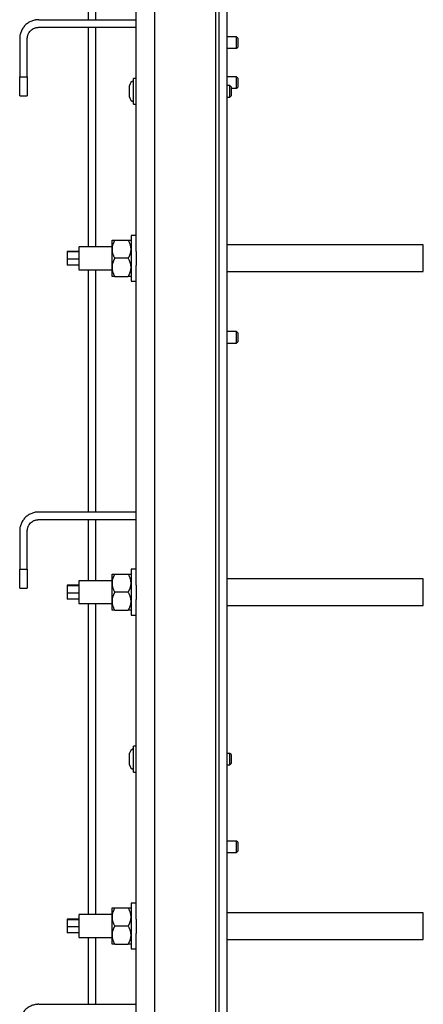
# Model space of a CAD drawing. Header units: millimetres. Extents: x -3787 to 418, y -511 to 3927.
# Tile 6 of 87: x -2448 to -2236, y 341 to 858. Entities that reach past the tile are written whole.
import ezdxf

# ---------------------------------------------------------------- set-up
doc = ezdxf.new("R2010")
doc.units = ezdxf.units.MM

msp = doc.modelspace()

# ---------------------------------------------------------------- linework, layer by layer
at = {"color": 7, "linetype": 'Continuous', "lineweight": 25}
for p, q in [((-2376.58, 7.81), (-2376.58, 1745.81)), ((-2344.58, 14.81), (-2344.58, 1742.81)), ((-2342.78, -30.19), (-2342.78, 924.81)), ((-2338.58, -30.19), (-2338.58, 924.81)), ((-2411.58, 901.81), (-2411.58, 857.81)), ((-2386.58, 901.18), (-2386.58, 739.24)), ((-2437.58, 857.81), (-2386.58, 857.81)), ((-2437.58, 853.81), (-2386.58, 853.81)), ((-2411.58, 853.81), (-2411.58, 738.61)), ((-2447.58, 847.81), (-2447.58, 827.81)), ((-2443.58, 827.81), (-2443.58, 847.81)), ((-2333.7, 848.81), (-2338.58, 848.81)), ((-2333.08, 848.19), (-2333.7, 848.81)), ((-2333.7, 842.81), (-2333.7, 848.81)), ((-2338.58, 842.81), (-2333.7, 842.81)), ((-2333.7, 842.81), (-2333.08, 843.43)), ((-2447.58, 827.81), (-2443.58, 827.81)), ((-2386.58, 827.01), (-2387.78, 827.01)), ((-2333.7, 827.81), (-2338.58, 827.81)), ((-2333.08, 827.19), (-2333.7, 827.81)), ((-2333.7, 821.81), (-2333.7, 827.81)), ((-2337.2, 823.21), (-2338.58, 823.21)), ((-2336.58, 822.59), (-2337.2, 823.21)), ((-2337.2, 817.21), (-2337.2, 823.21)), ((-2336.58, 821.81), (-2333.7, 821.81)), ((-2333.7, 821.81), (-2333.08, 822.43)), ((-2447.58, 817.81), (-2443.58, 817.81)), ((-2338.58, 817.21), (-2337.2, 817.21)), ((-2337.2, 817.21), (-2336.58, 817.83)), ((-2387.78, 813.41), (-2386.58, 813.41)), ((-2386.58, 744.61), (-2389.08, 744.61)), ((-2397.61, 742.11), (-2390.55, 742.11)), ((-2235.58, 739.61), (-2338.58, 739.61)), ((-2235.58, 725.61), (-2235.58, 739.61)), ((-2416.58, 736.22), (-2422.58, 736.22)), ((-2422.58, 736.22), (-2422.58, 735.91)), ((-2422.58, 735.91), (-2422.58, 732.3)), ((-2416.58, 735.91), (-2422.58, 735.91)), ((-2399.08, 738.61), (-2416.58, 738.61)), ((-2416.58, 738.49), (-2416.58, 738.48)), ((-2422.58, 732.3), (-2422.58, 729)), ((-2422.58, 732.3), (-2416.58, 732.3)), ((-2416.58, 729), (-2422.58, 729)), ((-2390.55, 732.61), (-2397.61, 732.61)), ((-2416.58, 726.61), (-2399.08, 726.61)), ((-2411.58, 726.61), (-2411.58, 599.48)), ((-2386.58, 725.98), (-2386.58, 564.04)), ((-2338.58, 725.61), (-2235.58, 725.61)), ((-2397.61, 723.11), (-2390.55, 723.11)), ((-2389.08, 720.61), (-2386.58, 720.61)), ((-2333.7, 694.14), (-2338.58, 694.14)), ((-2333.08, 693.52), (-2333.7, 694.14)), ((-2333.7, 688.14), (-2333.7, 694.14)), ((-2338.58, 688.14), (-2333.7, 688.14)), ((-2333.7, 688.14), (-2333.08, 688.76)), ((-2437.58, 599.48), (-2386.58, 599.48)), ((-2437.58, 595.48), (-2386.58, 595.48)), ((-2411.58, 595.48), (-2411.58, 563.41)), ((-2447.58, 589.48), (-2447.58, 569.48)), ((-2443.58, 569.48), (-2443.58, 589.48)), ((-2447.58, 569.48), (-2443.58, 569.48)), ((-2386.58, 569.41), (-2389.08, 569.41)), ((-2399.08, 563.41), (-2416.58, 563.41)), ((-2416.58, 563.29), (-2416.58, 563.28)), ((-2397.61, 566.91), (-2390.55, 566.91)), ((-2235.58, 564.41), (-2338.58, 564.41)), ((-2235.58, 550.41), (-2235.58, 564.41)), ((-2447.58, 559.48), (-2443.58, 559.48)), ((-2416.58, 561.02), (-2422.58, 561.02)), ((-2422.58, 561.02), (-2422.58, 560.71)), ((-2422.58, 560.71), (-2422.58, 557.1)), ((-2416.58, 560.71), (-2422.58, 560.71)), ((-2422.58, 557.1), (-2416.58, 557.1)), ((-2422.58, 557.1), (-2422.58, 553.8)), ((-2416.58, 553.8), (-2422.58, 553.8)), ((-2390.55, 557.41), (-2397.61, 557.41)), ((-2416.58, 551.41), (-2399.08, 551.41)), ((-2411.58, 551.41), (-2411.58, 388.21)), ((-2397.61, 547.91), (-2390.55, 547.91)), ((-2386.58, 550.78), (-2386.58, 388.84)), ((-2338.58, 550.41), (-2235.58, 550.41)), ((-2389.08, 545.41), (-2386.58, 545.41)), ((-2386.58, 476.61), (-2387.78, 476.61)), ((-2337.2, 472.81), (-2338.58, 472.81)), ((-2336.58, 472.19), (-2337.2, 472.81)), ((-2337.2, 466.81), (-2337.2, 472.81)), ((-2338.58, 466.81), (-2337.2, 466.81)), ((-2337.2, 466.81), (-2336.58, 467.43)), ((-2387.78, 463.01), (-2386.58, 463.01)), ((-2333.7, 426.81), (-2338.58, 426.81)), ((-2333.08, 426.19), (-2333.7, 426.81)), ((-2333.7, 420.81), (-2333.7, 426.81)), ((-2338.58, 420.81), (-2333.7, 420.81)), ((-2333.7, 420.81), (-2333.08, 421.43)), ((-2386.58, 394.21), (-2389.08, 394.21)), ((-2399.08, 388.21), (-2416.58, 388.21)), ((-2416.58, 388.09), (-2416.58, 388.08)), ((-2397.61, 391.71), (-2390.55, 391.71)), ((-2235.58, 389.21), (-2338.58, 389.21)), ((-2235.58, 375.21), (-2235.58, 389.21)), ((-2416.58, 385.82), (-2422.58, 385.82)), ((-2422.58, 385.82), (-2422.58, 385.51)), ((-2422.58, 385.51), (-2422.58, 381.9)), ((-2416.58, 385.51), (-2422.58, 385.51)), ((-2422.58, 381.9), (-2416.58, 381.9)), ((-2422.58, 381.9), (-2422.58, 378.6)), ((-2416.58, 378.6), (-2422.58, 378.6)), ((-2390.55, 382.21), (-2397.61, 382.21)), ((-2416.58, 376.21), (-2399.08, 376.21)), ((-2411.58, 376.21), (-2411.58, 341.14)), ((-2397.61, 372.71), (-2390.55, 372.71)), ((-2386.58, 375.58), (-2386.58, 213.64)), ((-2338.58, 375.21), (-2235.58, 375.21)), ((-2389.08, 370.21), (-2386.58, 370.21)), ((-2437.58, 341.14), (-2386.58, 341.14))]:
    msp.add_line(p, q, dxfattribs=at)
at = {"color": 8, "linetype": 'Continuous', "lineweight": 25}
for p, q in [((-2407.58, 857.81), (-2407.58, 901.81)), ((-2407.58, 738.61), (-2407.58, 853.81)), ((-2407.58, 599.48), (-2407.58, 726.61)), ((-2407.58, 563.41), (-2407.58, 595.48)), ((-2407.58, 388.21), (-2407.58, 551.41)), ((-2407.58, 341.14), (-2407.58, 376.21))]:
    msp.add_line(p, q, dxfattribs=at)
at = {"color": 7, "linetype": 'Continuous', "lineweight": 25}
for centre, start, end in [((-2386.58, 822.58), 110.884, 168.1728), ((-2386.58, 817.84), 191.8162, 249.146), ((-2386.58, 472.18), 110.884, 168.1728), ((-2386.58, 467.44), 191.8162, 249.146)]:
    msp.add_arc(centre, 3.37, start, end, dxfattribs=at)
for points, knots in [([(-2437.58, 857.81), (-2437.68, 857.81), (-2437.89, 857.81), (-2438.19, 857.79), (-2438.49, 857.77), (-2438.8, 857.74), (-2439.1, 857.69), (-2439.62, 857.61), (-2440.35, 857.44), (-2441.28, 857.12), (-2442.19, 856.7), (-2443.36, 856.02), (-2444.7, 854.93), (-2445.79, 853.59), (-2446.48, 852.42), (-2446.89, 851.51), (-2447.21, 850.58), (-2447.4, 849.75), (-2447.51, 849.03), (-2447.57, 848.42), (-2447.58, 848.01), (-2447.58, 847.81)], [0, 0, 0, 0, 0.019453, 0.038872, 0.058275, 0.077679, 0.097104, 0.116567, 0.178313, 0.240094, 0.304415, 0.368769, 0.500007, 0.631244, 0.695565, 0.75992, 0.821667, 0.883447, 0.922314, 0.961117, 1, 1, 1, 1]), ([(-2443.58, 847.81), (-2443.58, 847.88), (-2443.58, 848.03), (-2443.57, 848.25), (-2443.55, 848.47), (-2443.52, 848.68), (-2443.46, 849.02), (-2443.36, 849.47), (-2443.17, 850.03), (-2442.92, 850.57), (-2442.51, 851.28), (-2441.85, 852.08), (-2441.05, 852.73), (-2440.35, 853.15), (-2439.8, 853.39), (-2439.24, 853.58), (-2438.74, 853.7), (-2438.31, 853.77), (-2437.95, 853.8), (-2437.7, 853.81), (-2437.58, 853.81)], [0, 0, 0, 0, 0.023335, 0.046628, 0.06991, 0.093212, 0.116565, 0.178301, 0.240092, 0.304402, 0.368768, 0.500006, 0.631244, 0.695553, 0.759919, 0.821655, 0.883446, 0.922309, 0.961112, 1, 1, 1, 1]), ([(-2333.08, 848.19), (-2333.08, 848.19), (-2333.08, 848.13), (-2333.08, 847.89), (-2333.08, 847.72), (-2333.08, 847.27), (-2333.08, 847.01), (-2333.08, 846.43), (-2333.08, 846.12), (-2333.08, 845.5), (-2333.08, 845.19), (-2333.08, 844.61), (-2333.08, 844.34), (-2333.08, 843.9), (-2333.08, 843.73), (-2333.08, 843.49), (-2333.08, 843.43), (-2333.08, 843.43)], [0, 0, 0, 0, 0.125, 0.125, 0.25, 0.25, 0.375, 0.375, 0.5, 0.5, 0.625, 0.625, 0.75, 0.75, 0.875, 0.875, 1, 1, 1, 1]), ([(-2447.58, 817.81), (-2447.58, 817.81), (-2447.58, 818.07), (-2447.58, 819.07), (-2447.58, 819.81), (-2447.58, 821.66), (-2447.58, 822.77), (-2447.58, 825.19), (-2447.58, 826.5), (-2447.58, 827.81)], [0, 0, 0, 0, 0.25, 0.25, 0.5, 0.5, 0.75, 0.75, 1, 1, 1, 1]), ([(-2443.58, 827.81), (-2443.58, 827.71), (-2443.58, 827.5), (-2443.58, 827.2), (-2443.58, 826.9), (-2443.58, 826.59), (-2443.58, 826.29), (-2443.58, 825.77), (-2443.58, 825.04), (-2443.58, 824.11), (-2443.58, 823.2), (-2443.58, 822.03), (-2443.58, 820.69), (-2443.58, 819.6), (-2443.58, 818.91), (-2443.58, 818.5), (-2443.58, 818.18), (-2443.58, 817.99), (-2443.58, 817.88), (-2443.58, 817.82), (-2443.58, 817.81), (-2443.58, 817.81)], [0, 0, 0, 0, 0.019453, 0.038872, 0.058275, 0.077679, 0.097104, 0.116567, 0.178313, 0.240094, 0.304415, 0.368769, 0.500007, 0.631244, 0.695565, 0.75992, 0.821667, 0.883447, 0.922314, 0.961117, 1, 1, 1, 1]), ([(-2387.78, 813.41), (-2387.78, 813.41), (-2387.78, 813.59), (-2387.78, 814.27), (-2387.78, 814.77), (-2387.78, 816.03), (-2387.78, 816.78), (-2387.78, 818.43), (-2387.78, 819.32), (-2387.78, 821.1), (-2387.78, 821.99), (-2387.78, 823.63), (-2387.78, 824.39), (-2387.78, 825.65), (-2387.78, 826.15), (-2387.78, 826.83), (-2387.78, 827.01), (-2387.78, 827.01)], [0, 0, 0, 0, 0.125, 0.125, 0.25, 0.25, 0.375, 0.375, 0.5, 0.5, 0.625, 0.625, 0.75, 0.75, 0.875, 0.875, 1, 1, 1, 1]), ([(-2333.08, 827.19), (-2333.08, 827.19), (-2333.08, 827.13), (-2333.08, 826.89), (-2333.08, 826.72), (-2333.08, 826.27), (-2333.08, 826.01), (-2333.08, 825.43), (-2333.08, 825.12), (-2333.08, 824.5), (-2333.08, 824.19), (-2333.08, 823.61), (-2333.08, 823.34), (-2333.08, 822.9), (-2333.08, 822.73), (-2333.08, 822.49), (-2333.08, 822.43), (-2333.08, 822.43)], [0, 0, 0, 0, 0.125, 0.125, 0.25, 0.25, 0.375, 0.375, 0.5, 0.5, 0.625, 0.625, 0.75, 0.75, 0.875, 0.875, 1, 1, 1, 1]), ([(-2389.88, 817.15), (-2389.88, 817.15), (-2389.88, 817.47), (-2389.88, 818.62), (-2389.88, 819.4), (-2389.88, 821.02), (-2389.88, 821.8), (-2389.88, 822.95), (-2389.88, 823.27), (-2389.88, 823.27)], [0, 0, 0, 0, 0.25, 0.25, 0.5, 0.5, 0.75, 0.75, 1, 1, 1, 1]), ([(-2336.58, 822.59), (-2336.58, 822.59), (-2336.58, 822.53), (-2336.58, 822.29), (-2336.58, 822.12), (-2336.58, 821.67), (-2336.58, 821.41), (-2336.58, 820.83), (-2336.58, 820.52), (-2336.58, 819.9), (-2336.58, 819.59), (-2336.58, 819.01), (-2336.58, 818.74), (-2336.58, 818.3), (-2336.58, 818.13), (-2336.58, 817.89), (-2336.58, 817.83), (-2336.58, 817.83)], [0, 0, 0, 0, 0.125, 0.125, 0.25, 0.25, 0.375, 0.375, 0.5, 0.5, 0.625, 0.625, 0.75, 0.75, 0.875, 0.875, 1, 1, 1, 1]), ([(-2389.08, 744.6), (-2389.08, 744.6), (-2389.08, 744.68), (-2389.08, 744.4), (-2389.08, 743.74), (-2389.08, 742.6), (-2389.08, 741.08), (-2389.08, 739.24), (-2389.08, 737.14), (-2389.08, 734.87), (-2389.08, 732.51), (-2389.08, 730.95), (-2389.08, 730.18)], [0, 0, 0, 0, 0.0043796, 0.1150041, 0.2256286, 0.3362531, 0.4468776, 0.5575021, 0.6681265, 0.778751, 0.8893755, 1, 1, 1, 1]), ([(-2397.61, 742.11), (-2397.68, 742), (-2397.8, 741.77), (-2397.98, 741.44), (-2398.14, 741.11), (-2398.29, 740.78), (-2398.43, 740.45), (-2398.56, 740.13), (-2398.71, 739.71), (-2398.86, 739.19), (-2398.97, 738.64), (-2399.04, 738.17), (-2399.07, 737.76), (-2399.08, 737.49), (-2399.08, 737.36)], [0, 0, 0, 0, 0.075767, 0.149883, 0.222476, 0.293685, 0.363661, 0.432569, 0.50059, 0.629173, 0.755436, 0.837586, 0.918917, 1, 1, 1, 1]), ([(-2399.08, 742.11), (-2399.08, 742.11), (-2399.08, 742.11), (-2399.07, 742.11), (-2399.05, 742.11), (-2399.02, 742.11), (-2398.96, 742.11), (-2398.85, 742.11), (-2398.68, 742.11), (-2398.47, 742.11), (-2398.22, 742.11), (-2397.94, 742.11), (-2397.72, 742.11), (-2397.61, 742.11)], [0, 0, 0, 0, 0.048847, 0.097698, 0.146681, 0.195921, 0.245541, 0.372283, 0.501379, 0.620543, 0.742811, 0.869049, 1, 1, 1, 1]), ([(-2399.08, 737.36), (-2399.08, 738.08), (-2399.08, 738.74), (-2399.08, 739.91), (-2399.08, 740.42), (-2399.08, 741.25), (-2399.08, 741.57), (-2399.08, 742), (-2399.08, 742.11), (-2399.08, 742.11)], [0, 0, 0, 0, 0.25, 0.25, 0.5, 0.5, 0.75, 0.75, 1, 1, 1, 1]), ([(-2389.08, 737.36), (-2389.08, 737.44), (-2389.08, 737.61), (-2389.1, 737.85), (-2389.12, 738.1), (-2389.15, 738.35), (-2389.2, 738.72), (-2389.31, 739.2), (-2389.48, 739.8), (-2389.69, 740.38), (-2389.94, 740.95), (-2390.22, 741.53), (-2390.44, 741.91), (-2390.55, 742.11)], [0, 0, 0, 0, 0.0498159, 0.0996107, 0.1495181, 0.1996703, 0.2501973, 0.3736251, 0.4994361, 0.619043, 0.7417751, 0.8685094, 1, 1, 1, 1]), ([(-2390.55, 742.11), (-2390.49, 742.11), (-2390.36, 742.11), (-2390.18, 742.11), (-2390.02, 742.11), (-2389.87, 742.11), (-2389.73, 742.11), (-2389.6, 742.11), (-2389.46, 742.11), (-2389.31, 742.11), (-2389.19, 742.11), (-2389.12, 742.11), (-2389.09, 742.11), (-2389.08, 742.11), (-2389.08, 742.11)], [0, 0, 0, 0, 0.075954, 0.15025, 0.223017, 0.294394, 0.364535, 0.433606, 0.501788, 0.62778, 0.751437, 0.834899, 0.917554, 1, 1, 1, 1]), ([(-2386.58, 739.24), (-2386.58, 739.15), (-2386.58, 738.96), (-2386.57, 738.67), (-2386.57, 738.38), (-2386.56, 738.08), (-2386.55, 737.77), (-2386.53, 737.47), (-2386.51, 736.89), (-2386.47, 736.04), (-2386.42, 734.89), (-2386.39, 733.72), (-2386.38, 732.73), (-2386.38, 731.94), (-2386.39, 731.35), (-2386.41, 730.76), (-2386.42, 730.37), (-2386.43, 730.18)], [0, 0, 0, 0, 0.035687, 0.07133, 0.106955, 0.142592, 0.178266, 0.214008, 0.249843, 0.375292, 0.500288, 0.624959, 0.749359, 0.811964, 0.8745, 0.937126, 1, 1, 1, 1]), ([(-2416.58, 738.48), (-2416.58, 738.24), (-2416.58, 737.74), (-2416.58, 735.98), (-2416.58, 733.77), (-2416.58, 731.36), (-2416.58, 729.14), (-2416.58, 727.5), (-2416.58, 726.63), (-2416.58, 726.7), (-2416.58, 726.72)], [0, 0, 0, 0, 0.133689, 0.267379, 0.401068, 0.534758, 0.668447, 0.802137, 0.935826, 1, 1, 1, 1]), ([(-2399.08, 737.36), (-2399.08, 737.28), (-2399.08, 737.12), (-2399.07, 736.88), (-2399.05, 736.63), (-2399.02, 736.39), (-2398.96, 736.02), (-2398.86, 735.53), (-2398.68, 734.93), (-2398.47, 734.34), (-2398.22, 733.77), (-2397.94, 733.19), (-2397.72, 732.8), (-2397.61, 732.61)], [0, 0, 0, 0, 0.04868, 0.097365, 0.14618, 0.195249, 0.244695, 0.370973, 0.499581, 0.619161, 0.74186, 0.868556, 1, 1, 1, 1]), ([(-2399.08, 727.86), (-2399.08, 728.58), (-2399.08, 729.35), (-2399.08, 730.95), (-2399.08, 731.78), (-2399.08, 733.44), (-2399.08, 734.27), (-2399.08, 735.87), (-2399.08, 736.64), (-2399.08, 737.36)], [0, 0, 0, 0, 0.25, 0.25, 0.5, 0.5, 0.75, 0.75, 1, 1, 1, 1]), ([(-2390.55, 732.61), (-2390.49, 732.72), (-2390.36, 732.94), (-2390.18, 733.28), (-2390.02, 733.61), (-2389.87, 733.94), (-2389.73, 734.26), (-2389.6, 734.59), (-2389.46, 735), (-2389.31, 735.51), (-2389.19, 736.05), (-2389.13, 736.53), (-2389.09, 736.95), (-2389.08, 737.22), (-2389.08, 737.36)], [0, 0, 0, 0, 0.075738, 0.149829, 0.222398, 0.293585, 0.363542, 0.432433, 0.500438, 0.62602, 0.749073, 0.833237, 0.916674, 1, 1, 1, 1]), ([(-2397.61, 732.61), (-2397.68, 732.5), (-2397.8, 732.27), (-2397.98, 731.94), (-2398.14, 731.61), (-2398.3, 731.28), (-2398.43, 730.95), (-2398.56, 730.62), (-2398.71, 730.2), (-2398.86, 729.69), (-2398.97, 729.14), (-2399.04, 728.66), (-2399.07, 728.26), (-2399.08, 727.99), (-2399.08, 727.86)], [0, 0, 0, 0, 0.075958, 0.150258, 0.223026, 0.294404, 0.364543, 0.433612, 0.50179, 0.630049, 0.756002, 0.837959, 0.919102, 1, 1, 1, 1]), ([(-2389.08, 727.86), (-2389.08, 727.94), (-2389.08, 728.11), (-2389.1, 728.36), (-2389.12, 728.61), (-2389.15, 728.86), (-2389.21, 729.23), (-2389.31, 729.71), (-2389.48, 730.3), (-2389.7, 730.88), (-2389.94, 731.45), (-2390.23, 732.03), (-2390.44, 732.41), (-2390.55, 732.61)], [0, 0, 0, 0, 0.050324, 0.100597, 0.150956, 0.201537, 0.252473, 0.375657, 0.501384, 0.62054, 0.742806, 0.869044, 1, 1, 1, 1]), ([(-2389.08, 730.18), (-2389.08, 729.42), (-2389.08, 727.9), (-2389.08, 725.82), (-2389.08, 724), (-2389.08, 722.51), (-2389.08, 721.42), (-2389.08, 720.73), (-2389.08, 720.66), (-2389.08, 720.62)], [0, 0, 0, 0, 0.14367, 0.287339, 0.431009, 0.574679, 0.718348, 0.862018, 1, 1, 1, 1]), ([(-2386.43, 730.18), (-2386.43, 730.07), (-2386.44, 729.86), (-2386.45, 729.54), (-2386.47, 729.23), (-2386.48, 728.92), (-2386.49, 728.61), (-2386.51, 728.31), (-2386.53, 727.92), (-2386.55, 727.47), (-2386.56, 726.96), (-2386.58, 726.46), (-2386.58, 726.14), (-2386.58, 725.98)], [0, 0, 0, 0, 0.071037, 0.142013, 0.212981, 0.283992, 0.355099, 0.426354, 0.497808, 0.623726, 0.749209, 0.874539, 1, 1, 1, 1]), ([(-2399.08, 727.86), (-2399.08, 727.78), (-2399.08, 727.62), (-2399.07, 727.37), (-2399.05, 727.13), (-2399.02, 726.89), (-2398.96, 726.52), (-2398.85, 726.02), (-2398.68, 725.42), (-2398.47, 724.83), (-2398.22, 724.26), (-2397.94, 723.69), (-2397.72, 723.3), (-2397.61, 723.11)], [0, 0, 0, 0, 0.048847, 0.097698, 0.146681, 0.195921, 0.245541, 0.372283, 0.501379, 0.620543, 0.742811, 0.869049, 1, 1, 1, 1]), ([(-2399.08, 723.11), (-2399.08, 723.11), (-2399.08, 723.22), (-2399.08, 723.65), (-2399.08, 723.97), (-2399.08, 724.8), (-2399.08, 725.31), (-2399.08, 726.48), (-2399.08, 727.14), (-2399.08, 727.86)], [0, 0, 0, 0, 0.25, 0.25, 0.5, 0.5, 0.75, 0.75, 1, 1, 1, 1]), ([(-2390.55, 723.11), (-2390.49, 723.22), (-2390.36, 723.44), (-2390.18, 723.78), (-2390.02, 724.11), (-2389.87, 724.44), (-2389.73, 724.77), (-2389.6, 725.09), (-2389.46, 725.51), (-2389.31, 726.02), (-2389.19, 726.56), (-2389.12, 727.04), (-2389.09, 727.45), (-2389.08, 727.72), (-2389.08, 727.86)], [0, 0, 0, 0, 0.075954, 0.15025, 0.223017, 0.294394, 0.364535, 0.433606, 0.501788, 0.62778, 0.751437, 0.834899, 0.917554, 1, 1, 1, 1]), ([(-2397.61, 723.11), (-2397.68, 723.11), (-2397.8, 723.11), (-2397.98, 723.11), (-2398.14, 723.11), (-2398.3, 723.11), (-2398.43, 723.11), (-2398.56, 723.11), (-2398.71, 723.11), (-2398.86, 723.11), (-2398.97, 723.11), (-2399.04, 723.11), (-2399.07, 723.11), (-2399.08, 723.11), (-2399.08, 723.11)], [0, 0, 0, 0, 0.075958, 0.150258, 0.223026, 0.294404, 0.364543, 0.433612, 0.50179, 0.630049, 0.756002, 0.837959, 0.919102, 1, 1, 1, 1]), ([(-2389.08, 723.11), (-2389.08, 723.11), (-2389.08, 723.11), (-2389.1, 723.11), (-2389.12, 723.11), (-2389.15, 723.11), (-2389.21, 723.11), (-2389.31, 723.11), (-2389.48, 723.11), (-2389.7, 723.11), (-2389.94, 723.11), (-2390.23, 723.11), (-2390.44, 723.11), (-2390.55, 723.11)], [0, 0, 0, 0, 0.050324, 0.100597, 0.150956, 0.201537, 0.252473, 0.375657, 0.501384, 0.62054, 0.742805, 0.869044, 1, 1, 1, 1]), ([(-2333.08, 693.53), (-2333.08, 693.53), (-2333.08, 693.46), (-2333.08, 693.23), (-2333.08, 693.05), (-2333.08, 692.61), (-2333.08, 692.34), (-2333.08, 691.77), (-2333.08, 691.45), (-2333.08, 690.83), (-2333.08, 690.52), (-2333.08, 689.94), (-2333.08, 689.68), (-2333.08, 689.24), (-2333.08, 689.06), (-2333.08, 688.82), (-2333.08, 688.76), (-2333.08, 688.76)], [0, 0, 0, 0, 0.125, 0.125, 0.25, 0.25, 0.375, 0.375, 0.5, 0.5, 0.625, 0.625, 0.75, 0.75, 0.875, 0.875, 1, 1, 1, 1]), ([(-2437.58, 599.48), (-2437.68, 599.47), (-2437.89, 599.47), (-2438.19, 599.46), (-2438.49, 599.44), (-2438.8, 599.4), (-2439.1, 599.36), (-2439.62, 599.27), (-2440.35, 599.1), (-2441.28, 598.78), (-2442.19, 598.37), (-2443.36, 597.68), (-2444.7, 596.6), (-2445.79, 595.26), (-2446.48, 594.08), (-2446.89, 593.18), (-2447.21, 592.24), (-2447.4, 591.42), (-2447.51, 590.69), (-2447.57, 590.09), (-2447.58, 589.68), (-2447.58, 589.48)], [0, 0, 0, 0, 0.019453, 0.038872, 0.058275, 0.077679, 0.097104, 0.116567, 0.178313, 0.240094, 0.304415, 0.368769, 0.500007, 0.631244, 0.695565, 0.75992, 0.821667, 0.883447, 0.922314, 0.961117, 1, 1, 1, 1]), ([(-2443.58, 589.48), (-2443.58, 589.55), (-2443.58, 589.7), (-2443.57, 589.91), (-2443.55, 590.13), (-2443.52, 590.35), (-2443.46, 590.69), (-2443.36, 591.14), (-2443.17, 591.7), (-2442.92, 592.24), (-2442.51, 592.95), (-2441.85, 593.75), (-2441.05, 594.4), (-2440.35, 594.81), (-2439.8, 595.06), (-2439.24, 595.25), (-2438.74, 595.37), (-2438.31, 595.43), (-2437.95, 595.47), (-2437.7, 595.47), (-2437.58, 595.48)], [0, 0, 0, 0, 0.023335, 0.046628, 0.06991, 0.093212, 0.116565, 0.178301, 0.240092, 0.304402, 0.368768, 0.500006, 0.631244, 0.695553, 0.759919, 0.821655, 0.883446, 0.922309, 0.961112, 1, 1, 1, 1]), ([(-2447.58, 559.48), (-2447.58, 559.48), (-2447.58, 559.74), (-2447.58, 560.74), (-2447.58, 561.48), (-2447.58, 563.33), (-2447.58, 564.44), (-2447.58, 566.86), (-2447.58, 568.17), (-2447.58, 569.48)], [0, 0, 0, 0, 0.25, 0.25, 0.5, 0.5, 0.75, 0.75, 1, 1, 1, 1]), ([(-2443.58, 569.48), (-2443.58, 569.37), (-2443.58, 569.17), (-2443.58, 568.87), (-2443.58, 568.56), (-2443.58, 568.26), (-2443.58, 567.96), (-2443.58, 567.44), (-2443.58, 566.71), (-2443.58, 565.78), (-2443.58, 564.87), (-2443.58, 563.69), (-2443.58, 562.35), (-2443.58, 561.27), (-2443.58, 560.58), (-2443.58, 560.17), (-2443.58, 559.85), (-2443.58, 559.65), (-2443.58, 559.54), (-2443.58, 559.49), (-2443.58, 559.48), (-2443.58, 559.48)], [0, 0, 0, 0, 0.019453, 0.038872, 0.058275, 0.077679, 0.097104, 0.116567, 0.178313, 0.240094, 0.304415, 0.368769, 0.500007, 0.631244, 0.695565, 0.75992, 0.821667, 0.883447, 0.922314, 0.961117, 1, 1, 1, 1]), ([(-2389.08, 569.4), (-2389.08, 569.4), (-2389.08, 569.48), (-2389.08, 569.2), (-2389.08, 568.54), (-2389.08, 567.4), (-2389.08, 565.88), (-2389.08, 564.04), (-2389.08, 561.94), (-2389.08, 559.67), (-2389.08, 557.31), (-2389.08, 555.75), (-2389.08, 554.98)], [0, 0, 0, 0, 0.0043796, 0.1150041, 0.2256286, 0.3362531, 0.4468776, 0.5575021, 0.6681265, 0.778751, 0.8893755, 1, 1, 1, 1]), ([(-2416.58, 563.28), (-2416.58, 563.04), (-2416.58, 562.54), (-2416.58, 560.78), (-2416.58, 558.57), (-2416.58, 556.16), (-2416.58, 553.94), (-2416.58, 552.3), (-2416.58, 551.43), (-2416.58, 551.5), (-2416.58, 551.52)], [0, 0, 0, 0, 0.133689, 0.267379, 0.401068, 0.534758, 0.668447, 0.802137, 0.935826, 1, 1, 1, 1]), ([(-2397.61, 566.91), (-2397.68, 566.8), (-2397.8, 566.57), (-2397.98, 566.24), (-2398.14, 565.91), (-2398.29, 565.58), (-2398.43, 565.25), (-2398.56, 564.93), (-2398.71, 564.51), (-2398.86, 563.99), (-2398.97, 563.44), (-2399.04, 562.97), (-2399.07, 562.56), (-2399.08, 562.29), (-2399.08, 562.16)], [0, 0, 0, 0, 0.075767, 0.149883, 0.222476, 0.293685, 0.363661, 0.432569, 0.50059, 0.629173, 0.755436, 0.837586, 0.918917, 1, 1, 1, 1]), ([(-2399.08, 566.91), (-2399.08, 566.91), (-2399.08, 566.91), (-2399.07, 566.91), (-2399.05, 566.91), (-2399.02, 566.91), (-2398.96, 566.91), (-2398.85, 566.91), (-2398.68, 566.91), (-2398.47, 566.91), (-2398.22, 566.91), (-2397.94, 566.91), (-2397.72, 566.91), (-2397.61, 566.91)], [0, 0, 0, 0, 0.048847, 0.097698, 0.146681, 0.195921, 0.245541, 0.372283, 0.501379, 0.620543, 0.742811, 0.869049, 1, 1, 1, 1]), ([(-2399.08, 562.16), (-2399.08, 562.88), (-2399.08, 563.54), (-2399.08, 564.71), (-2399.08, 565.22), (-2399.08, 566.05), (-2399.08, 566.37), (-2399.08, 566.8), (-2399.08, 566.91), (-2399.08, 566.91)], [0, 0, 0, 0, 0.25, 0.25, 0.5, 0.5, 0.75, 0.75, 1, 1, 1, 1]), ([(-2389.08, 562.16), (-2389.08, 562.24), (-2389.08, 562.41), (-2389.1, 562.65), (-2389.12, 562.9), (-2389.15, 563.15), (-2389.2, 563.52), (-2389.31, 564), (-2389.48, 564.6), (-2389.69, 565.18), (-2389.94, 565.75), (-2390.22, 566.33), (-2390.44, 566.71), (-2390.55, 566.91)], [0, 0, 0, 0, 0.049816, 0.099611, 0.149518, 0.19967, 0.250197, 0.373625, 0.499436, 0.619043, 0.741775, 0.868509, 1, 1, 1, 1]), ([(-2390.55, 566.91), (-2390.49, 566.91), (-2390.36, 566.91), (-2390.18, 566.91), (-2390.02, 566.91), (-2389.87, 566.91), (-2389.73, 566.91), (-2389.6, 566.91), (-2389.46, 566.91), (-2389.31, 566.91), (-2389.19, 566.91), (-2389.12, 566.91), (-2389.09, 566.91), (-2389.08, 566.91), (-2389.08, 566.91)], [0, 0, 0, 0, 0.0759536, 0.1502501, 0.2230168, 0.2943939, 0.3645348, 0.4336062, 0.5017882, 0.6277798, 0.7514368, 0.8348995, 0.9175538, 1, 1, 1, 1]), ([(-2386.58, 564.04), (-2386.58, 563.95), (-2386.58, 563.76), (-2386.57, 563.47), (-2386.57, 563.18), (-2386.56, 562.88), (-2386.55, 562.57), (-2386.53, 562.27), (-2386.51, 561.69), (-2386.47, 560.84), (-2386.42, 559.69), (-2386.39, 558.52), (-2386.38, 557.53), (-2386.38, 556.74), (-2386.39, 556.15), (-2386.41, 555.56), (-2386.42, 555.17), (-2386.43, 554.98)], [0, 0, 0, 0, 0.035687, 0.07133, 0.106955, 0.142592, 0.178266, 0.214008, 0.249843, 0.375292, 0.500288, 0.624959, 0.749359, 0.811964, 0.8745, 0.937126, 1, 1, 1, 1]), ([(-2399.08, 562.16), (-2399.08, 562.08), (-2399.08, 561.92), (-2399.07, 561.68), (-2399.05, 561.43), (-2399.02, 561.19), (-2398.96, 560.82), (-2398.86, 560.33), (-2398.68, 559.73), (-2398.47, 559.14), (-2398.22, 558.57), (-2397.94, 557.99), (-2397.72, 557.6), (-2397.61, 557.41)], [0, 0, 0, 0, 0.04868, 0.097365, 0.14618, 0.195249, 0.244695, 0.370973, 0.499581, 0.619161, 0.74186, 0.868556, 1, 1, 1, 1]), ([(-2399.08, 552.66), (-2399.08, 553.38), (-2399.08, 554.15), (-2399.08, 555.75), (-2399.08, 556.58), (-2399.08, 558.24), (-2399.08, 559.07), (-2399.08, 560.67), (-2399.08, 561.44), (-2399.08, 562.16)], [0, 0, 0, 0, 0.25, 0.25, 0.5, 0.5, 0.75, 0.75, 1, 1, 1, 1]), ([(-2390.55, 557.41), (-2390.49, 557.52), (-2390.36, 557.74), (-2390.18, 558.08), (-2390.02, 558.41), (-2389.87, 558.74), (-2389.73, 559.06), (-2389.6, 559.39), (-2389.46, 559.8), (-2389.31, 560.31), (-2389.19, 560.85), (-2389.13, 561.33), (-2389.09, 561.75), (-2389.08, 562.02), (-2389.08, 562.16)], [0, 0, 0, 0, 0.075738, 0.149829, 0.222398, 0.293585, 0.363542, 0.432433, 0.500438, 0.62602, 0.749073, 0.833237, 0.916674, 1, 1, 1, 1]), ([(-2397.61, 557.41), (-2397.68, 557.3), (-2397.8, 557.07), (-2397.98, 556.74), (-2398.14, 556.41), (-2398.3, 556.08), (-2398.43, 555.75), (-2398.56, 555.42), (-2398.71, 555), (-2398.86, 554.49), (-2398.97, 553.94), (-2399.04, 553.46), (-2399.07, 553.06), (-2399.08, 552.79), (-2399.08, 552.66)], [0, 0, 0, 0, 0.075958, 0.150258, 0.223026, 0.294404, 0.364543, 0.433612, 0.50179, 0.630049, 0.756002, 0.837959, 0.919102, 1, 1, 1, 1]), ([(-2389.08, 552.66), (-2389.08, 552.74), (-2389.08, 552.91), (-2389.1, 553.16), (-2389.12, 553.41), (-2389.15, 553.66), (-2389.21, 554.03), (-2389.31, 554.51), (-2389.48, 555.1), (-2389.7, 555.68), (-2389.94, 556.25), (-2390.23, 556.83), (-2390.44, 557.21), (-2390.55, 557.41)], [0, 0, 0, 0, 0.050324, 0.100597, 0.150956, 0.201537, 0.252473, 0.375657, 0.501384, 0.62054, 0.742806, 0.869044, 1, 1, 1, 1]), ([(-2389.08, 554.98), (-2389.08, 554.22), (-2389.08, 552.7), (-2389.08, 550.62), (-2389.08, 548.8), (-2389.08, 547.31), (-2389.08, 546.22), (-2389.08, 545.53), (-2389.08, 545.46), (-2389.08, 545.42)], [0, 0, 0, 0, 0.14367, 0.287339, 0.431009, 0.574679, 0.718348, 0.862018, 1, 1, 1, 1]), ([(-2386.43, 554.98), (-2386.43, 554.87), (-2386.44, 554.66), (-2386.45, 554.34), (-2386.47, 554.03), (-2386.48, 553.72), (-2386.49, 553.41), (-2386.51, 553.11), (-2386.53, 552.72), (-2386.55, 552.27), (-2386.56, 551.76), (-2386.58, 551.26), (-2386.58, 550.94), (-2386.58, 550.78)], [0, 0, 0, 0, 0.071037, 0.142013, 0.212981, 0.283992, 0.355099, 0.426354, 0.497808, 0.623726, 0.749209, 0.874539, 1, 1, 1, 1]), ([(-2399.08, 552.66), (-2399.08, 552.58), (-2399.08, 552.42), (-2399.07, 552.17), (-2399.05, 551.93), (-2399.02, 551.69), (-2398.96, 551.32), (-2398.85, 550.82), (-2398.68, 550.22), (-2398.47, 549.63), (-2398.22, 549.06), (-2397.94, 548.49), (-2397.72, 548.1), (-2397.61, 547.91)], [0, 0, 0, 0, 0.0488465, 0.0976979, 0.146681, 0.1959209, 0.2455409, 0.3722826, 0.5013791, 0.6205427, 0.7428114, 0.8690492, 1, 1, 1, 1]), ([(-2399.08, 547.91), (-2399.08, 547.91), (-2399.08, 548.02), (-2399.08, 548.45), (-2399.08, 548.77), (-2399.08, 549.6), (-2399.08, 550.11), (-2399.08, 551.28), (-2399.08, 551.94), (-2399.08, 552.66)], [0, 0, 0, 0, 0.25, 0.25, 0.5, 0.5, 0.75, 0.75, 1, 1, 1, 1]), ([(-2397.61, 547.91), (-2397.68, 547.91), (-2397.8, 547.91), (-2397.98, 547.91), (-2398.14, 547.91), (-2398.3, 547.91), (-2398.43, 547.91), (-2398.56, 547.91), (-2398.71, 547.91), (-2398.86, 547.91), (-2398.97, 547.91), (-2399.04, 547.91), (-2399.07, 547.91), (-2399.08, 547.91), (-2399.08, 547.91)], [0, 0, 0, 0, 0.075958, 0.150258, 0.223026, 0.294404, 0.364543, 0.433612, 0.50179, 0.630049, 0.756002, 0.837959, 0.919102, 1, 1, 1, 1]), ([(-2390.55, 547.91), (-2390.49, 548.02), (-2390.36, 548.24), (-2390.18, 548.58), (-2390.02, 548.91), (-2389.87, 549.24), (-2389.73, 549.57), (-2389.6, 549.89), (-2389.46, 550.31), (-2389.31, 550.82), (-2389.19, 551.36), (-2389.12, 551.84), (-2389.09, 552.25), (-2389.08, 552.52), (-2389.08, 552.66)], [0, 0, 0, 0, 0.075954, 0.15025, 0.223017, 0.294394, 0.364535, 0.433606, 0.501788, 0.62778, 0.751437, 0.834899, 0.917554, 1, 1, 1, 1]), ([(-2389.08, 547.91), (-2389.08, 547.91), (-2389.08, 547.91), (-2389.1, 547.91), (-2389.12, 547.91), (-2389.15, 547.91), (-2389.21, 547.91), (-2389.31, 547.91), (-2389.48, 547.91), (-2389.7, 547.91), (-2389.94, 547.91), (-2390.23, 547.91), (-2390.44, 547.91), (-2390.55, 547.91)], [0, 0, 0, 0, 0.050324, 0.100597, 0.150956, 0.201537, 0.252473, 0.375657, 0.501384, 0.62054, 0.742806, 0.869044, 1, 1, 1, 1]), ([(-2387.78, 463.01), (-2387.78, 463.01), (-2387.78, 463.19), (-2387.78, 463.87), (-2387.78, 464.37), (-2387.78, 465.63), (-2387.78, 466.38), (-2387.78, 468.03), (-2387.78, 468.92), (-2387.78, 470.7), (-2387.78, 471.59), (-2387.78, 473.23), (-2387.78, 473.99), (-2387.78, 475.25), (-2387.78, 475.75), (-2387.78, 476.43), (-2387.78, 476.61), (-2387.78, 476.61)], [0, 0, 0, 0, 0.125, 0.125, 0.25, 0.25, 0.375, 0.375, 0.5, 0.5, 0.625, 0.625, 0.75, 0.75, 0.875, 0.875, 1, 1, 1, 1]), ([(-2389.88, 466.75), (-2389.88, 466.75), (-2389.88, 468.12), (-2389.88, 471.5), (-2389.88, 472.87), (-2389.88, 472.87)], [0, 0, 0, 0, 0.5, 0.5, 1, 1, 1, 1]), ([(-2336.58, 472.19), (-2336.58, 472.19), (-2336.58, 472.13), (-2336.58, 471.89), (-2336.58, 471.72), (-2336.58, 471.27), (-2336.58, 471.01), (-2336.58, 470.43), (-2336.58, 470.12), (-2336.58, 469.5), (-2336.58, 469.19), (-2336.58, 468.61), (-2336.58, 468.34), (-2336.58, 467.9), (-2336.58, 467.73), (-2336.58, 467.49), (-2336.58, 467.43), (-2336.58, 467.43)], [0, 0, 0, 0, 0.125, 0.125, 0.25, 0.25, 0.375, 0.375, 0.5, 0.5, 0.625, 0.625, 0.75, 0.75, 0.875, 0.875, 1, 1, 1, 1]), ([(-2333.08, 426.19), (-2333.08, 426.19), (-2333.08, 426.13), (-2333.08, 425.89), (-2333.08, 425.72), (-2333.08, 425.27), (-2333.08, 425.01), (-2333.08, 424.43), (-2333.08, 424.12), (-2333.08, 423.5), (-2333.08, 423.19), (-2333.08, 422.61), (-2333.08, 422.34), (-2333.08, 421.9), (-2333.08, 421.73), (-2333.08, 421.49), (-2333.08, 421.43), (-2333.08, 421.43)], [0, 0, 0, 0, 0.125, 0.125, 0.25, 0.25, 0.375, 0.375, 0.5, 0.5, 0.625, 0.625, 0.75, 0.75, 0.875, 0.875, 1, 1, 1, 1]), ([(-2389.08, 394.2), (-2389.08, 394.2), (-2389.08, 394.28), (-2389.08, 394), (-2389.08, 393.34), (-2389.08, 392.2), (-2389.08, 390.68), (-2389.08, 388.84), (-2389.08, 386.74), (-2389.08, 384.47), (-2389.08, 382.11), (-2389.08, 380.55), (-2389.08, 379.78)], [0, 0, 0, 0, 0.00438, 0.115004, 0.225629, 0.336253, 0.446878, 0.557502, 0.668127, 0.778751, 0.889376, 1, 1, 1, 1]), ([(-2416.58, 388.08), (-2416.58, 387.84), (-2416.58, 387.34), (-2416.58, 385.58), (-2416.58, 383.37), (-2416.58, 380.96), (-2416.58, 378.74), (-2416.58, 377.1), (-2416.58, 376.23), (-2416.58, 376.3), (-2416.58, 376.32)], [0, 0, 0, 0, 0.133689, 0.267379, 0.401068, 0.534758, 0.668447, 0.802137, 0.935826, 1, 1, 1, 1]), ([(-2397.61, 391.71), (-2397.68, 391.6), (-2397.8, 391.37), (-2397.98, 391.04), (-2398.14, 390.71), (-2398.29, 390.38), (-2398.43, 390.05), (-2398.56, 389.73), (-2398.71, 389.31), (-2398.86, 388.79), (-2398.97, 388.24), (-2399.04, 387.77), (-2399.07, 387.36), (-2399.08, 387.09), (-2399.08, 386.96)], [0, 0, 0, 0, 0.075767, 0.149883, 0.222476, 0.293685, 0.363661, 0.432569, 0.50059, 0.629173, 0.755436, 0.837586, 0.918917, 1, 1, 1, 1]), ([(-2399.08, 391.71), (-2399.08, 391.71), (-2399.08, 391.71), (-2399.07, 391.71), (-2399.05, 391.71), (-2399.02, 391.71), (-2398.96, 391.71), (-2398.85, 391.71), (-2398.68, 391.71), (-2398.47, 391.71), (-2398.22, 391.71), (-2397.94, 391.71), (-2397.72, 391.71), (-2397.61, 391.71)], [0, 0, 0, 0, 0.048847, 0.097698, 0.146681, 0.195921, 0.245541, 0.372283, 0.501379, 0.620543, 0.742811, 0.869049, 1, 1, 1, 1]), ([(-2399.08, 386.96), (-2399.08, 387.68), (-2399.08, 388.34), (-2399.08, 389.51), (-2399.08, 390.02), (-2399.08, 390.85), (-2399.08, 391.17), (-2399.08, 391.6), (-2399.08, 391.71), (-2399.08, 391.71)], [0, 0, 0, 0, 0.25, 0.25, 0.5, 0.5, 0.75, 0.75, 1, 1, 1, 1]), ([(-2389.08, 386.96), (-2389.08, 387.04), (-2389.08, 387.21), (-2389.1, 387.45), (-2389.12, 387.7), (-2389.15, 387.95), (-2389.2, 388.32), (-2389.31, 388.8), (-2389.48, 389.4), (-2389.69, 389.98), (-2389.94, 390.55), (-2390.22, 391.13), (-2390.44, 391.51), (-2390.55, 391.71)], [0, 0, 0, 0, 0.049816, 0.099611, 0.149518, 0.19967, 0.250197, 0.373625, 0.499436, 0.619043, 0.741775, 0.868509, 1, 1, 1, 1]), ([(-2390.55, 391.71), (-2390.49, 391.71), (-2390.36, 391.71), (-2390.18, 391.71), (-2390.02, 391.71), (-2389.87, 391.71), (-2389.73, 391.71), (-2389.6, 391.71), (-2389.46, 391.71), (-2389.31, 391.71), (-2389.19, 391.71), (-2389.12, 391.71), (-2389.09, 391.71), (-2389.08, 391.71), (-2389.08, 391.71)], [0, 0, 0, 0, 0.075954, 0.15025, 0.223017, 0.294394, 0.364535, 0.433606, 0.501788, 0.62778, 0.751437, 0.834899, 0.917554, 1, 1, 1, 1]), ([(-2386.58, 388.84), (-2386.58, 388.75), (-2386.58, 388.56), (-2386.57, 388.27), (-2386.57, 387.98), (-2386.56, 387.68), (-2386.55, 387.37), (-2386.53, 387.07), (-2386.51, 386.49), (-2386.47, 385.64), (-2386.42, 384.49), (-2386.39, 383.32), (-2386.38, 382.33), (-2386.38, 381.54), (-2386.39, 380.95), (-2386.41, 380.36), (-2386.42, 379.97), (-2386.43, 379.78)], [0, 0, 0, 0, 0.0356874, 0.0713299, 0.1069553, 0.1425916, 0.1782665, 0.2140078, 0.2498431, 0.3752925, 0.5002883, 0.6249593, 0.7493592, 0.8119643, 0.8745001, 0.9371259, 1, 1, 1, 1]), ([(-2399.08, 386.96), (-2399.08, 386.88), (-2399.08, 386.72), (-2399.07, 386.48), (-2399.05, 386.23), (-2399.02, 385.99), (-2398.96, 385.62), (-2398.86, 385.13), (-2398.68, 384.53), (-2398.47, 383.94), (-2398.22, 383.37), (-2397.94, 382.79), (-2397.72, 382.4), (-2397.61, 382.21)], [0, 0, 0, 0, 0.04868, 0.097365, 0.14618, 0.195249, 0.244695, 0.370973, 0.499581, 0.619161, 0.74186, 0.868556, 1, 1, 1, 1]), ([(-2399.08, 377.46), (-2399.08, 378.18), (-2399.08, 378.95), (-2399.08, 380.55), (-2399.08, 381.38), (-2399.08, 383.04), (-2399.08, 383.87), (-2399.08, 385.47), (-2399.08, 386.24), (-2399.08, 386.96)], [0, 0, 0, 0, 0.25, 0.25, 0.5, 0.5, 0.75, 0.75, 1, 1, 1, 1]), ([(-2390.55, 382.21), (-2390.49, 382.32), (-2390.36, 382.54), (-2390.18, 382.88), (-2390.02, 383.21), (-2389.87, 383.54), (-2389.73, 383.86), (-2389.6, 384.19), (-2389.46, 384.6), (-2389.31, 385.11), (-2389.19, 385.65), (-2389.13, 386.13), (-2389.09, 386.55), (-2389.08, 386.82), (-2389.08, 386.96)], [0, 0, 0, 0, 0.075738, 0.149829, 0.222398, 0.293585, 0.363542, 0.432433, 0.500438, 0.62602, 0.749073, 0.833237, 0.916674, 1, 1, 1, 1]), ([(-2397.61, 382.21), (-2397.68, 382.1), (-2397.8, 381.87), (-2397.98, 381.54), (-2398.14, 381.21), (-2398.3, 380.88), (-2398.43, 380.55), (-2398.56, 380.22), (-2398.71, 379.8), (-2398.86, 379.29), (-2398.97, 378.74), (-2399.04, 378.26), (-2399.07, 377.86), (-2399.08, 377.59), (-2399.08, 377.46)], [0, 0, 0, 0, 0.075958, 0.150258, 0.223026, 0.294404, 0.364543, 0.433612, 0.50179, 0.630049, 0.756002, 0.837959, 0.919102, 1, 1, 1, 1]), ([(-2399.08, 377.46), (-2399.08, 377.38), (-2399.08, 377.22), (-2399.07, 376.97), (-2399.05, 376.73), (-2399.02, 376.49), (-2398.96, 376.12), (-2398.85, 375.62), (-2398.68, 375.02), (-2398.47, 374.43), (-2398.22, 373.86), (-2397.94, 373.29), (-2397.72, 372.9), (-2397.61, 372.71)], [0, 0, 0, 0, 0.048847, 0.097698, 0.146681, 0.195921, 0.245541, 0.372283, 0.501379, 0.620543, 0.742811, 0.869049, 1, 1, 1, 1]), ([(-2399.08, 372.71), (-2399.08, 372.71), (-2399.08, 372.82), (-2399.08, 373.25), (-2399.08, 373.57), (-2399.08, 374.4), (-2399.08, 374.91), (-2399.08, 376.08), (-2399.08, 376.74), (-2399.08, 377.46)], [0, 0, 0, 0, 0.25, 0.25, 0.5, 0.5, 0.75, 0.75, 1, 1, 1, 1]), ([(-2389.08, 377.46), (-2389.08, 377.54), (-2389.08, 377.71), (-2389.1, 377.96), (-2389.12, 378.21), (-2389.15, 378.46), (-2389.21, 378.83), (-2389.31, 379.31), (-2389.48, 379.9), (-2389.7, 380.48), (-2389.94, 381.05), (-2390.23, 381.63), (-2390.44, 382.01), (-2390.55, 382.21)], [0, 0, 0, 0, 0.050324, 0.100597, 0.150956, 0.201537, 0.252473, 0.375657, 0.501384, 0.62054, 0.742806, 0.869044, 1, 1, 1, 1]), ([(-2390.55, 372.71), (-2390.49, 372.82), (-2390.36, 373.04), (-2390.18, 373.38), (-2390.02, 373.71), (-2389.87, 374.04), (-2389.73, 374.37), (-2389.6, 374.69), (-2389.46, 375.11), (-2389.31, 375.62), (-2389.19, 376.16), (-2389.12, 376.64), (-2389.09, 377.05), (-2389.08, 377.32), (-2389.08, 377.46)], [0, 0, 0, 0, 0.075954, 0.15025, 0.223017, 0.294394, 0.364535, 0.433606, 0.501788, 0.62778, 0.751437, 0.834899, 0.917554, 1, 1, 1, 1]), ([(-2389.08, 379.78), (-2389.08, 379.02), (-2389.08, 377.5), (-2389.08, 375.42), (-2389.08, 373.6), (-2389.08, 372.11), (-2389.08, 371.02), (-2389.08, 370.33), (-2389.08, 370.26), (-2389.08, 370.22)], [0, 0, 0, 0, 0.14367, 0.287339, 0.431009, 0.574679, 0.718348, 0.862018, 1, 1, 1, 1]), ([(-2386.43, 379.78), (-2386.43, 379.67), (-2386.44, 379.46), (-2386.45, 379.14), (-2386.47, 378.83), (-2386.48, 378.52), (-2386.49, 378.21), (-2386.51, 377.91), (-2386.53, 377.52), (-2386.55, 377.07), (-2386.56, 376.56), (-2386.58, 376.06), (-2386.58, 375.74), (-2386.58, 375.58)], [0, 0, 0, 0, 0.071037, 0.142013, 0.212981, 0.283992, 0.355099, 0.426354, 0.497808, 0.623726, 0.749209, 0.874539, 1, 1, 1, 1]), ([(-2397.61, 372.71), (-2397.68, 372.71), (-2397.8, 372.71), (-2397.98, 372.71), (-2398.14, 372.71), (-2398.3, 372.71), (-2398.43, 372.71), (-2398.56, 372.71), (-2398.71, 372.71), (-2398.86, 372.71), (-2398.97, 372.71), (-2399.04, 372.71), (-2399.07, 372.71), (-2399.08, 372.71), (-2399.08, 372.71)], [0, 0, 0, 0, 0.075958, 0.150258, 0.223026, 0.294404, 0.364543, 0.433612, 0.50179, 0.630049, 0.756002, 0.837959, 0.919102, 1, 1, 1, 1]), ([(-2389.08, 372.71), (-2389.08, 372.71), (-2389.08, 372.71), (-2389.1, 372.71), (-2389.12, 372.71), (-2389.15, 372.71), (-2389.21, 372.71), (-2389.31, 372.71), (-2389.48, 372.71), (-2389.7, 372.71), (-2389.94, 372.71), (-2390.23, 372.71), (-2390.44, 372.71), (-2390.55, 372.71)], [0, 0, 0, 0, 0.050324, 0.100597, 0.150956, 0.201537, 0.252473, 0.375657, 0.501384, 0.62054, 0.742806, 0.869044, 1, 1, 1, 1]), ([(-2437.58, 341.14), (-2437.68, 341.14), (-2437.89, 341.14), (-2438.19, 341.13), (-2438.49, 341.1), (-2438.8, 341.07), (-2439.1, 341.03), (-2439.62, 340.94), (-2440.35, 340.77), (-2441.28, 340.45), (-2442.19, 340.04), (-2443.36, 339.35), (-2444.7, 338.26), (-2445.79, 336.93), (-2446.48, 335.75), (-2446.89, 334.84), (-2447.21, 333.91), (-2447.4, 333.08), (-2447.51, 332.36), (-2447.57, 331.75), (-2447.58, 331.35), (-2447.58, 331.14)], [0, 0, 0, 0, 0.019453, 0.038872, 0.058275, 0.077679, 0.097104, 0.116567, 0.178313, 0.240094, 0.304415, 0.368769, 0.500007, 0.631244, 0.695565, 0.75992, 0.821667, 0.883447, 0.922314, 0.961117, 1, 1, 1, 1])]:
    msp.add_open_spline(points, degree=3, knots=knots, dxfattribs=at)

doc.saveas('drawing.dxf')
